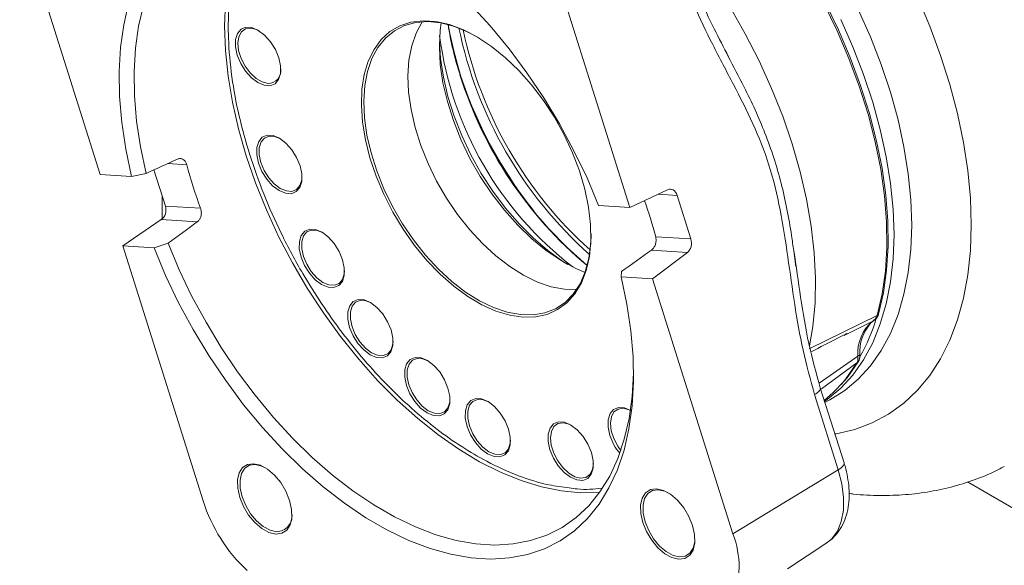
# Model space of a CAD drawing. Header units: inches. Extents: x 0.3 to 33.9, y 0.2 to 21.7.
# Tile 15 of 18: x 27.4 to 30.2, y 16.6 to 18.2. Entities that reach past the tile are written whole.
import ezdxf

# ---------------------------------------------------------------- set-up
doc = ezdxf.new("R2010")
doc.units = ezdxf.units.IN
doc.header["$MEASUREMENT"] = 0

msp = doc.modelspace()

# ---------------------------------------------------------------- linework, layer by layer
at = {"color": 7, "linetype": 'Continuous', "lineweight": 15}
for p, q in [((27.6519, 17.739), (27.4239, 18.4611)), ((28.9246, 18.3675), (29.1526, 17.6455)), ((29.4311, 18.0734), (29.4214, 18.0922)), ((27.7406, 17.7335), (27.7819, 17.7421)), ((27.8366, 17.6495), (27.8042, 17.7522)), ((27.6519, 17.739), (27.7406, 17.7335)), ((29.1526, 17.6455), (29.2592, 17.6959)), ((27.8271, 17.6798), (27.8271, 17.6128)), ((29.2862, 17.6799), (29.3251, 17.5567)), ((27.9362, 17.6433), (27.8366, 17.6495)), ((29.0639, 17.651), (29.1526, 17.6455)), ((27.7157, 17.537), (27.825, 17.6112)), ((27.825, 17.6112), (27.9271, 17.6048)), ((27.8442, 17.5449), (27.8044, 17.5315)), ((29.3251, 17.5567), (29.2255, 17.5629)), ((27.9437, 16.8149), (27.7157, 17.537)), ((27.8044, 17.5315), (27.7157, 17.537)), ((29.2132, 17.5246), (29.3153, 17.5182)), ((29.3153, 17.5182), (29.2164, 17.4434)), ((29.6228, 17.4787), (29.6165, 17.5232)), ((29.1277, 17.449), (29.1289, 17.4648)), ((29.2164, 17.4434), (29.1277, 17.449)), ((29.2164, 17.4434), (29.4444, 16.7214)), ((29.66, 17.2457), (29.853, 17.3402)), ((29.8415, 17.3237), (29.8433, 17.3249)), ((29.8434, 17.3257), (29.851, 17.3328)), ((29.8529, 17.3402), (29.8565, 17.3432)), ((29.7595, 17.2836), (29.7669, 17.2873)), ((29.7984, 17.2245), (29.8042, 17.2286)), ((29.7994, 17.2088), (29.7957, 17.2057)), ((29.7591, 16.9224), (29.6918, 17.1352)), ((29.7428, 16.9032), (29.6756, 17.1158)), ((29.7049, 17.0939), (29.7165, 17.0999)), ((29.7165, 17.0999), (29.7146, 17.099)), ((29.4444, 16.7214), (29.7428, 16.9032)), ((29.599, 16.6224), (29.7104, 16.6966))]:
    msp.add_line(p, q, dxfattribs=at)
at = {"color": 8, "linetype": 'Continuous', "lineweight": 15}
for p, q in [((27.8431, 17.7698), (27.8973, 17.7665)), ((29.2324, 17.6832), (29.2862, 17.6799)), ((29.7669, 17.2873), (29.8408, 17.3241)), ((29.7984, 17.2245), (29.6884, 17.1487)), ((29.7957, 17.2057), (29.6953, 17.1319)), ((30.1087, 16.8688), (30.3577, 16.725))]:
    msp.add_line(p, q, dxfattribs=at)
at = {"color": 7, "linetype": 'Continuous', "lineweight": 15, "flags": 128}
for points in [[(29.4622, 18.5776), (29.5159, 18.5127), (29.567, 18.4444), (29.6152, 18.373), (29.6602, 18.2992), (29.7017, 18.2233), (29.7393, 18.1459), (29.773, 18.0675), (29.8023, 17.9886), (29.8273, 17.9097), (29.8476, 17.8313), (29.8631, 17.754), (29.8738, 17.6783), (29.8795, 17.6046), (29.8803, 17.5335), (29.8761, 17.4655), (29.867, 17.4009), (29.853, 17.3402)], [(29.8565, 17.3432), (29.8705, 17.4038), (29.8797, 17.4683), (29.8838, 17.5363), (29.8831, 17.6074), (29.8773, 17.6809), (29.8667, 17.7566), (29.8511, 17.8338), (29.8309, 17.9121), (29.806, 17.991), (29.7766, 18.0698), (29.743, 18.1482), (29.7054, 18.2256), (29.6639, 18.3014), (29.619, 18.3752), (29.5708, 18.4464), (29.5197, 18.5147), (29.4661, 18.5795)], [(27.7819, 17.7421), (27.7662, 17.817), (27.7552, 17.8904), (27.7492, 17.9618), (27.7481, 18.0306), (27.7519, 18.0965), (27.7607, 18.159), (27.7743, 18.2176), (27.7926, 18.2719), (27.8156, 18.3215), (27.843, 18.3661), (27.8747, 18.4054), (27.9105, 18.4391), (27.9501, 18.467), (27.9932, 18.4888), (28.0395, 18.5044), (28.0887, 18.5138), (28.1405, 18.5168), (28.1945, 18.5135), (28.2503, 18.5037), (28.3075, 18.4877), (28.3658, 18.4656), (28.4247, 18.4374), (28.445, 18.4263)], [(28.1, 18.515), (28.0916, 18.5026), (28.0652, 18.4565), (28.0435, 18.4054), (28.0264, 18.3498), (28.0141, 18.2899), (28.0067, 18.2263), (28.0042, 18.1594), (28.0068, 18.0896), (28.0142, 18.0174), (28.0266, 17.9433), (28.0437, 17.8679), (28.0656, 17.7917)], [(27.7326, 18.2235), (27.7186, 18.1631), (27.7096, 18.0987), (27.7057, 18.0308), (27.7068, 17.9598), (27.7131, 17.8863), (27.7244, 17.8106), (27.7406, 17.7335)], [(29.0639, 17.651), (29.0311, 17.7292), (28.9941, 17.8064), (28.9532, 17.8821), (28.9087, 17.9558), (28.8609, 18.027), (28.8101, 18.0951), (28.7566, 18.1597), (28.7009, 18.2203)], [(28.8495, 17.335), (28.885, 17.3359), (28.9179, 17.3431), (28.9478, 17.3566), (28.9743, 17.3761), (28.9968, 17.4014), (29.015, 17.432), (29.0288, 17.4675), (29.0378, 17.5073), (29.042, 17.5509), (29.0412, 17.5976), (29.0355, 17.6467), (29.025, 17.6974), (29.0099, 17.7489), (28.9902, 17.8006), (28.9665, 17.8515), (28.9389, 17.901), (28.908, 17.9482), (28.8742, 17.9925), (28.8381, 18.0333), (28.8, 18.0697), (28.7608, 18.1014), (28.7208, 18.1279), (28.6808, 18.1487), (28.6414, 18.1635), (28.6031, 18.1721), (28.5665, 18.1744), (28.5322, 18.1703), (28.5007, 18.1599), (28.4725, 18.1434), (28.448, 18.1209), (28.4276, 18.093), (28.4115, 18.0598), (28.4001, 18.0221), (28.3935, 17.9803), (28.3918, 17.9351), (28.395, 17.8871), (28.4031, 17.8372), (28.416, 17.7859), (28.4334, 17.7342), (28.4552, 17.6829), (28.4808, 17.6325), (28.5101, 17.5841), (28.5425, 17.5382), (28.5776, 17.4956), (28.6148, 17.457), (28.6535, 17.4228), (28.6932, 17.3937), (28.7332, 17.37), (28.773, 17.3522), (28.812, 17.3404), (28.8495, 17.335)], [(29.0423, 17.5708), (29.0414, 17.5441), (29.0361, 17.5018), (29.026, 17.4635), (29.0112, 17.4295), (28.9921, 17.4005), (28.9688, 17.3769), (28.9418, 17.3591), (28.9114, 17.3473), (28.8781, 17.3417), (28.8425, 17.3423), (28.8049, 17.3493), (28.7662, 17.3624), (28.7267, 17.3816), (28.6871, 17.4063), (28.648, 17.4364), (28.6101, 17.4714), (28.5738, 17.5107), (28.5397, 17.5537), (28.5084, 17.5998), (28.4802, 17.6482), (28.4558, 17.6983), (28.4353, 17.7493), (28.4192, 17.8004), (28.4076, 17.8508), (28.4008, 17.8998), (28.3988, 17.9466), (28.4017, 17.9906), (28.4095, 18.031), (28.4219, 18.0672), (28.4389, 18.0987), (28.4601, 18.1251), (28.4853, 18.1458), (28.5141, 18.1607), (28.546, 18.1694), (28.5805, 18.1719), (28.6172, 18.1681), (28.6554, 18.158), (28.6946, 18.1418), (28.7206, 18.128)], [(28.5642, 18.1715), (28.5637, 18.1708), (28.5467, 18.1393), (28.5343, 18.103), (28.5265, 18.0626), (28.5236, 18.0187), (28.5256, 17.9719), (28.5324, 17.9229), (28.544, 17.8724), (28.5601, 17.8213), (28.5806, 17.7704), (28.6051, 17.7203), (28.6332, 17.6718), (28.6645, 17.6257), (28.6986, 17.5827), (28.7349, 17.5434), (28.7728, 17.5085), (28.8119, 17.4784), (28.8515, 17.4536), (28.891, 17.4345), (28.9298, 17.4214), (28.9673, 17.4144), (29.0017, 17.4136)], [(28.6177, 18.168), (28.615, 18.1476), (28.6127, 18.1006), (28.6154, 18.0508), (28.623, 17.9989), (28.6354, 17.9455), (28.6525, 17.8915), (28.6739, 17.8376), (28.6995, 17.7845), (28.7288, 17.733), (28.7615, 17.6838), (28.797, 17.6377), (28.8349, 17.5952), (28.8746, 17.557), (28.9156, 17.5236), (28.9574, 17.4954), (28.9993, 17.4729), (29.0254, 17.4618)], [(28.0404, 18.0768), (28.0502, 18.0532), (28.0639, 18.0313), (28.0805, 18.0128), (28.0986, 17.9991), (28.1167, 17.9915), (28.1335, 17.9904), (28.1474, 17.9961), (28.1575, 18.008), (28.1628, 18.0252), (28.1629, 18.0462), (28.1579, 18.0694), (28.1482, 18.093), (28.1344, 18.1149), (28.1178, 18.1334), (28.0997, 18.1471), (28.0816, 18.1547), (28.0649, 18.1558), (28.0509, 18.1501), (28.0409, 18.1382), (28.0356, 18.1211), (28.0354, 18.1), (28.0404, 18.0768)], [(28.1275, 17.9967), (28.1108, 18.0009), (28.0935, 18.011), (28.0769, 18.0264), (28.0625, 18.0457), (28.0513, 18.0674), (28.0442, 18.0897), (28.0419, 18.1109), (28.0445, 18.1291), (28.0518, 18.143), (28.0633, 18.1514), (28.0779, 18.1536), (28.0946, 18.1494), (28.101, 18.1463)], [(28.9767, 17.4843), (28.9627, 17.4931), (28.9203, 17.5237), (28.8787, 17.5593), (28.8385, 17.5995), (28.8003, 17.6438), (28.7645, 17.6915), (28.7316, 17.7421), (28.7021, 17.7949), (28.6762, 17.8492), (28.6545, 17.9044), (28.637, 17.9595), (28.6242, 18.0141), (28.6161, 18.0673), (28.6129, 18.1145)], [(28.1004, 17.771), (28.1102, 17.7475), (28.1239, 17.7256), (28.1405, 17.7071), (28.1586, 17.6934), (28.1768, 17.6858), (28.1935, 17.6847), (28.2075, 17.6904), (28.2175, 17.7023), (28.2228, 17.7194), (28.223, 17.7405), (28.218, 17.7637), (28.2082, 17.7872), (28.1945, 17.8092), (28.1779, 17.8277), (28.1598, 17.8414), (28.1416, 17.849), (28.1249, 17.85), (28.111, 17.8444), (28.1009, 17.8325), (28.0956, 17.8153), (28.0954, 17.7943), (28.1004, 17.771)], [(28.2235, 17.7323), (28.2229, 17.7241), (28.2178, 17.7079), (28.2083, 17.6966), (28.1952, 17.6913), (28.1793, 17.6923), (28.1622, 17.6995), (28.1451, 17.7124), (28.1294, 17.7299), (28.1164, 17.7506), (28.1072, 17.7729), (28.1025, 17.7948), (28.1026, 17.8147), (28.1076, 17.831), (28.1171, 17.8422), (28.1303, 17.8475), (28.1461, 17.8466), (28.161, 17.8406)], [(28.0656, 17.7917), (28.0919, 17.7152), (28.1227, 17.639), (28.1575, 17.5635), (28.1963, 17.4894), (28.2386, 17.4171), (28.2843, 17.3472), (28.333, 17.2801), (28.3843, 17.2162), (28.4379, 17.1562), (28.4935, 17.1003), (28.5506, 17.049), (28.6088, 17.0026), (28.6677, 16.9615), (28.7269, 16.9259), (28.7861, 16.8961), (28.8447, 16.8723), (28.9024, 16.8547), (28.9587, 16.8433), (29.0133, 16.8383), (29.0658, 16.8398), (29.0671, 16.8399)], [(28.221, 17.5052), (28.2307, 17.4816), (28.2445, 17.4597), (28.261, 17.4412), (28.2791, 17.4275), (28.2973, 17.4199), (28.314, 17.4188), (28.328, 17.4245), (28.338, 17.4364), (28.3433, 17.4535), (28.3435, 17.4746), (28.3385, 17.4978), (28.3287, 17.5214), (28.315, 17.5433), (28.2984, 17.5618), (28.2803, 17.5755), (28.2621, 17.5831), (28.2454, 17.5842), (28.2315, 17.5785), (28.2214, 17.5666), (28.2161, 17.5494), (28.216, 17.5284), (28.221, 17.5052)], [(28.344, 17.4664), (28.3434, 17.4582), (28.3383, 17.442), (28.3289, 17.4307), (28.3157, 17.4254), (28.2999, 17.4264), (28.2827, 17.4336), (28.2656, 17.4465), (28.2499, 17.464), (28.2369, 17.4848), (28.2277, 17.507), (28.223, 17.5289), (28.2231, 17.5488), (28.2282, 17.5651), (28.2377, 17.5763), (28.2508, 17.5817), (28.2666, 17.5807), (28.2815, 17.5747)], [(29.1628, 17.183), (29.1626, 17.1763), (29.1588, 17.1104), (29.1501, 17.0479), (29.1365, 16.9894), (29.1181, 16.9351), (29.0952, 16.8854), (29.0677, 16.8408), (29.036, 16.8015), (29.0002, 16.7678), (28.9607, 16.74), (28.9176, 16.7182), (28.8713, 16.7025), (28.822, 16.6931), (28.7702, 16.6901), (28.7163, 16.6935), (28.6605, 16.7032), (28.6032, 16.7192), (28.545, 16.7414), (28.4861, 16.7696), (28.427, 16.8036), (28.368, 16.8432), (28.3097, 16.8881), (28.2525, 16.938), (28.1966, 16.9925), (28.1425, 17.0513), (28.0907, 17.114), (28.0413, 17.1801), (27.9949, 17.2491), (27.9517, 17.3206), (27.912, 17.3941), (27.876, 17.469), (27.8442, 17.5449)], [(27.8044, 17.5315), (27.8372, 17.4533), (27.8742, 17.3761), (27.9151, 17.3003), (27.9596, 17.2266), (28.0075, 17.1555), (28.0583, 17.0874), (28.1117, 17.0228), (28.1674, 16.9622), (28.225, 16.906), (28.284, 16.8545), (28.3441, 16.8083), (28.4048, 16.7674), (28.4657, 16.7324), (28.5263, 16.7033), (28.5864, 16.6805), (28.6454, 16.664), (28.7029, 16.654), (28.7585, 16.6505), (28.8118, 16.6536), (28.8626, 16.6633), (28.9103, 16.6794), (28.9547, 16.7019), (28.9955, 16.7306), (29.0323, 16.7654), (29.065, 16.8059), (29.0932, 16.8518), (29.1169, 16.903), (29.1358, 16.959), (29.1497, 17.0193), (29.1587, 17.0837), (29.1626, 17.1516), (29.1615, 17.2226), (29.1552, 17.2962), (29.1439, 17.3718), (29.1277, 17.449)], [(28.3585, 17.3061), (28.3683, 17.2826), (28.382, 17.2607), (28.3986, 17.2422), (28.4167, 17.2285), (28.4349, 17.2209), (28.4516, 17.2198), (28.4655, 17.2255), (28.4756, 17.2374), (28.4809, 17.2545), (28.4811, 17.2756), (28.4761, 17.2988), (28.4663, 17.3223), (28.4526, 17.3443), (28.436, 17.3628), (28.4179, 17.3764), (28.3997, 17.3841), (28.383, 17.3851), (28.369, 17.3795), (28.359, 17.3676), (28.3537, 17.3504), (28.3535, 17.3294), (28.3585, 17.3061)], [(28.4816, 17.2674), (28.4809, 17.2592), (28.4759, 17.243), (28.4664, 17.2317), (28.4532, 17.2264), (28.4374, 17.2274), (28.4203, 17.2346), (28.4032, 17.2475), (28.3875, 17.265), (28.3745, 17.2857), (28.3653, 17.308), (28.3606, 17.3299), (28.3607, 17.3498), (28.3657, 17.3661), (28.3752, 17.3773), (28.3884, 17.3826), (28.4042, 17.3817), (28.4191, 17.3757)], [(28.5196, 17.1419), (28.5294, 17.1183), (28.5431, 17.0964), (28.5597, 17.0779), (28.5778, 17.0642), (28.596, 17.0566), (28.6127, 17.0555), (28.6267, 17.0612), (28.6367, 17.0731), (28.642, 17.0903), (28.6422, 17.1113), (28.6372, 17.1345), (28.6274, 17.1581), (28.6137, 17.18), (28.5971, 17.1985), (28.579, 17.2122), (28.5608, 17.2198), (28.5441, 17.2209), (28.5301, 17.2152), (28.5201, 17.2033), (28.5148, 17.1862), (28.5146, 17.1651), (28.5196, 17.1419)], [(28.6427, 17.1031), (28.642, 17.0949), (28.637, 17.0787), (28.6275, 17.0675), (28.6144, 17.0621), (28.5985, 17.0631), (28.5814, 17.0703), (28.5643, 17.0832), (28.5486, 17.1008), (28.5356, 17.1215), (28.5264, 17.1437), (28.5217, 17.1657), (28.5218, 17.1856), (28.5268, 17.2018), (28.5363, 17.213), (28.5495, 17.2184), (28.5653, 17.2174), (28.5802, 17.2114)], [(29.7511, 17.1441), (29.7679, 17.1638), (29.7994, 17.2088)], [(29.7574, 17.1524), (29.7283, 17.1214), (29.7031, 17.0996)], [(28.6912, 17.0257), (28.701, 17.0021), (28.7147, 16.9802), (28.7313, 16.9617), (28.7494, 16.948), (28.7676, 16.9404), (28.7843, 16.9393), (28.7982, 16.945), (28.8083, 16.9569), (28.8136, 16.9741), (28.8137, 16.9951), (28.8087, 17.0184), (28.799, 17.0419), (28.7852, 17.0638), (28.7687, 17.0823), (28.7506, 17.096), (28.7324, 17.1036), (28.7157, 17.1047), (28.7017, 17.099), (28.6917, 17.0871), (28.6864, 17.07), (28.6862, 17.0489), (28.6912, 17.0257)], [(28.8143, 16.987), (28.8136, 16.9787), (28.8086, 16.9625), (28.7991, 16.9513), (28.7859, 16.9459), (28.7701, 16.9469), (28.753, 16.9542), (28.7359, 16.967), (28.7202, 16.9846), (28.7072, 17.0053), (28.698, 17.0275), (28.6932, 17.0495), (28.6934, 17.0694), (28.6984, 17.0856), (28.7079, 17.0968), (28.7211, 17.1022), (28.7369, 17.1012), (28.7518, 17.0953)], [(29.1547, 17.0712), (29.1371, 17.0785), (29.1204, 17.0795), (29.1065, 17.0739), (29.0964, 17.062), (29.0911, 17.0448), (29.091, 17.0238), (29.096, 17.0005)], [(29.1264, 16.9574), (29.118, 16.9695), (29.1068, 16.9912), (29.0998, 17.0135), (29.0974, 17.0346), (29.1001, 17.0529), (29.1074, 17.0668), (29.1188, 17.0751), (29.1335, 17.0773)], [(29.1335, 17.0773), (29.1501, 17.0732), (29.154, 17.0714)], [(28.9259, 16.9595), (28.9357, 16.936), (28.9494, 16.914), (28.966, 16.8955), (28.9841, 16.8819), (29.0023, 16.8742), (29.019, 16.8732), (29.033, 16.8788), (29.043, 16.8907), (29.0483, 16.9079), (29.0485, 16.9289), (29.0435, 16.9522), (29.0337, 16.9757), (29.02, 16.9976), (29.0034, 17.0162), (28.9853, 17.0298), (28.9671, 17.0375), (28.9504, 17.0385), (28.9365, 17.0328), (28.9264, 17.021), (28.9211, 17.0038), (28.9209, 16.9827), (28.9259, 16.9595)], [(29.049, 16.9208), (29.0464, 16.9039), (29.0391, 16.89), (29.0277, 16.8816), (29.013, 16.8794), (28.9964, 16.8836), (28.9791, 16.8938), (28.9625, 16.9091), (28.948, 16.9284), (28.9368, 16.9501), (28.9298, 16.9725), (28.9274, 16.9936), (28.9301, 17.0119), (28.9374, 17.0257), (28.9488, 17.0341), (28.9635, 17.0363)], [(28.9635, 17.0363), (28.9801, 17.0322), (28.9865, 17.0291)], [(28.0473, 16.8251), (28.0579, 16.7992), (28.0725, 16.7747), (28.0902, 16.7534), (28.1099, 16.7366), (28.13, 16.7256), (28.1494, 16.7211), (28.1665, 16.7233), (28.1804, 16.7322), (28.19, 16.7471), (28.1947, 16.7671), (28.1942, 16.7907), (28.1884, 16.8163), (28.1779, 16.8422), (28.1633, 16.8667), (28.1455, 16.8881), (28.1259, 16.9048), (28.1058, 16.9158), (28.0864, 16.9203), (28.0692, 16.9181), (28.0554, 16.9092), (28.0458, 16.8943), (28.0411, 16.8743), (28.0416, 16.8507), (28.0473, 16.8251)], [(28.1514, 16.7277), (28.133, 16.732), (28.1138, 16.7425), (28.095, 16.7585), (28.0781, 16.7788), (28.0642, 16.8022), (28.0541, 16.8269), (28.0486, 16.8514), (28.0481, 16.8739), (28.0526, 16.8929), (28.0618, 16.9072), (28.075, 16.9157), (28.0914, 16.9178), (28.1099, 16.9135), (28.1197, 16.9089)], [(29.189, 16.7539), (29.1995, 16.728), (29.2142, 16.7035), (29.2319, 16.6822), (29.2515, 16.6654), (29.2717, 16.6544), (29.291, 16.6499), (29.3082, 16.6522), (29.322, 16.661), (29.3317, 16.676), (29.3364, 16.6959), (29.3358, 16.7195), (29.3301, 16.7451), (29.3195, 16.7711), (29.3049, 16.7955), (29.2872, 16.8169), (29.2676, 16.8336), (29.2474, 16.8446), (29.2281, 16.8492), (29.2109, 16.8469), (29.197, 16.838), (29.1874, 16.8231), (29.1827, 16.8032), (29.1832, 16.7796), (29.189, 16.7539)], [(29.3368, 16.707), (29.3364, 16.7004), (29.3319, 16.6814), (29.3227, 16.6671), (29.3095, 16.6587), (29.2931, 16.6565), (29.2746, 16.6608), (29.2554, 16.6713), (29.2367, 16.6873), (29.2198, 16.7077), (29.2058, 16.731), (29.1957, 16.7558), (29.1903, 16.7802), (29.1897, 16.8028), (29.1942, 16.8218), (29.2034, 16.836), (29.2166, 16.8445), (29.233, 16.8467), (29.2515, 16.8423), (29.2613, 16.8377)]]:
    msp.add_lwpolyline(points, dxfattribs=at)
at = {"color": 8, "linetype": 'Continuous', "lineweight": 15, "flags": 128}
for points in [[(29.2885, 18.4223), (29.3405, 18.3553), (29.3899, 18.2852), (29.4361, 18.2124), (29.4791, 18.1375), (29.5184, 18.0608), (29.5539, 17.9829), (29.5853, 17.9042), (29.6124, 17.8254), (29.635, 17.7468), (29.653, 17.669), (29.6663, 17.5924), (29.6748, 17.5177), (29.6784, 17.4452), (29.6772, 17.3754), (29.671, 17.3087), (29.6617, 17.2536)], [(30.1196, 17.5967), (30.1171, 17.6722), (30.1097, 17.7501), (30.0975, 17.8299), (30.0805, 17.9112), (30.0588, 17.9935), (30.0326, 18.0763), (30.0019, 18.1591), (29.967, 18.2415)], [(29.7995, 18.2065), (29.8341, 18.1288), (29.8644, 18.0505), (29.8905, 17.9721), (29.912, 17.894), (29.9289, 17.8169), (29.9411, 17.7411), (29.9484, 17.6673), (29.9509, 17.5958), (29.9484, 17.5271), (29.9411, 17.4616), (29.9289, 17.3999), (29.912, 17.3423), (29.8905, 17.2891), (29.8644, 17.2408), (29.8341, 17.1976), (29.7995, 17.1597), (29.7611, 17.1276), (29.719, 17.1013), (29.7165, 17.0999)], [(29.7041, 17.0965), (29.7113, 17.1016), (29.7497, 17.1337), (29.7841, 17.1714), (29.8144, 17.2146), (29.8404, 17.2628), (29.8619, 17.3158), (29.8788, 17.3733), (29.8909, 17.4349), (29.8982, 17.5002), (29.9007, 17.5687), (29.8982, 17.6401), (29.8909, 17.7138), (29.8788, 17.7894), (29.8619, 17.8663), (29.8404, 17.9442), (29.8144, 18.0225), (29.7841, 18.1006), (29.7497, 18.1781)], [(29.7331, 17.0046), (29.7371, 17.0053), (29.7896, 17.0176), (29.8391, 17.0362), (29.8854, 17.0609), (29.9281, 17.0916), (29.967, 17.1281), (30.0019, 17.1701), (30.0326, 17.2176), (30.0588, 17.27), (30.0805, 17.3273), (30.0975, 17.3889), (30.1097, 17.4547), (30.1171, 17.524), (30.1196, 17.5967)], [(29.7957, 17.2057), (29.7643, 17.1607), (29.7574, 17.1524)], [(29.7104, 16.6966), (29.7241, 16.708), (29.7402, 16.7296), (29.7514, 16.7569), (29.7573, 16.7889), (29.7579, 16.8247), (29.7529, 16.8632), (29.7428, 16.9032)], [(29.7428, 16.9032), (29.7496, 16.9079), (29.7548, 16.9124), (29.758, 16.9166), (29.7593, 16.9204), (29.7591, 16.9224)]]:
    msp.add_lwpolyline(points, dxfattribs=at)
at = {"color": 7, "linetype": 'Continuous', "lineweight": 15}
for centre, radius, start, end in [((29.5889, 18.3141), 0.9634, 188.9924, 197.7204), ((29.7725, 18.3638), 1.1521, 190.0222, 229.9724), ((29.5942, 18.2609), 0.9892, 187.5389, 232.4558), ((29.8138, 18.3877), 1.1692, 191.5617, 228.4329), ((29.8137, 18.3876), 1.1587, 191.9075, 228.0871), ((28.1276, 18.0329), 0.0362, 269.777, 8.0764), ((29.7724, 18.3654), 1.1539, 197.3756, 230.0384), ((29.9103, 18.4434), 1.3093, 201.963, 218.0316), ((29.3597, 18.1605), 1.5146, 195.0813, 199.9679), ((27.7771, 17.173), 1.5, 15.0662, 19.1493), ((29.9137, 17.2342), 0.1157, 129.0947, 184.8052), ((29.346, 17.4817), 0.526, 330.5038, 343.5519), ((29.9271, 17.2371), 0.1232, 138.5594, 183.9448), ((29.2428, 17.0477), 0.1542, 197.793, 219.4351), ((28.3821, 16.9541), 0.46, 197.6178, 226.9786), ((28.1505, 16.7726), 0.0449, 271.1605, 7.1503), ((29.2123, 16.63), 0.2494, 336.9221, 21.4907)]:
    msp.add_arc(centre, radius, start, end, dxfattribs=at)
for centre, major_axis, ratio, start_param, end_param in [((29.3293, 18.108), (8.3984, 3.7458), 0.032685, 1.730723, 1.741502), ((29.266, 17.6676), (0.0009, 0.03), 0.731811, 5.156607, 6.640137), ((27.8144, 17.6374), (0.0031, 0.0298), 0.7922, 3.729792, 5.213321), ((29.3293, 18.108), (7.8213, 5.5708), 0.042512, 1.720695, 1.731474), ((29.3049, 17.5444), (0.0009, 0.03), 0.731811, 3.673077, 5.156607), ((29.3293, 18.108), (7.8213, 5.5708), 0.042512, 4.656505, 4.667284)]:
    msp.add_ellipse(centre, major_axis=major_axis, ratio=ratio, start_param=start_param, end_param=end_param, dxfattribs=at)
for points, knots in [([(28.0757, 17.7945), (28.065, 17.8312), (28.0433, 17.9059), (28.0233, 18.017), (28.0142, 18.1181), (28.0148, 18.2074), (28.0228, 18.2848), (28.0358, 18.3513), (28.0494, 18.3888), (28.055, 18.4044)], [0, 0, 0, 0, 0.161213, 0.327413, 0.498295, 0.631875, 0.765468, 0.90189, 1, 1, 1, 1]), ([(29.432, 18.0723), (29.4184, 18.0984), (29.3891, 18.1549), (29.3446, 18.2477), (29.3196, 18.3185), (29.3064, 18.356)], [0, 0, 0, 0, 0.288844, 0.622966, 1, 1, 1, 1]), ([(29.6756, 17.1158), (29.664, 17.1574), (29.6409, 17.2405), (29.6186, 17.3723), (29.6, 17.5058), (29.5798, 17.6389), (29.5492, 17.7669), (29.5023, 17.8843), (29.4455, 17.995), (29.3875, 18.1044), (29.3326, 18.2168), (29.3042, 18.2967), (29.2901, 18.3368)], [0, 0, 0, 0, 0.099089, 0.198015, 0.300299, 0.401301, 0.500176, 0.598906, 0.6986, 0.802088, 0.900899, 1, 1, 1, 1]), ([(27.8973, 17.7665), (27.8963, 17.7694), (27.8942, 17.7753), (27.8884, 17.7813), (27.8814, 17.7844), (27.8753, 17.7842), (27.8719, 17.7828), (27.871, 17.7824)], [0, 0, 0, 0, 0.228082, 0.456161, 0.684232, 0.911668, 1, 1, 1, 1]), ([(28.9801, 16.8522), (28.9611, 16.8544), (28.9149, 16.8598), (28.8365, 16.8846), (28.7535, 16.9218), (28.6759, 16.9674), (28.6048, 17.0175), (28.5343, 17.0756), (28.4653, 17.1413), (28.399, 17.2136), (28.3365, 17.2911), (28.2784, 17.3728), (28.2202, 17.4657), (28.1645, 17.5697), (28.1137, 17.6827), (28.0883, 17.7576), (28.0757, 17.7945)], [0, 0, 0, 0, 0.056691, 0.138545, 0.2227, 0.288485, 0.354276, 0.42146, 0.488651, 0.555836, 0.623027, 0.688811, 0.754602, 0.838752, 0.92061, 1, 1, 1, 1]), ([(27.9271, 17.6048), (27.9292, 17.6067), (27.9335, 17.6106), (27.9374, 17.6194), (27.9389, 17.6294), (27.9381, 17.6376), (27.9366, 17.6421), (27.9362, 17.6433)], [0, 0, 0, 0, 0.226375, 0.452725, 0.679719, 0.907566, 1, 1, 1, 1]), ([(29.2255, 17.5629), (29.2261, 17.5597), (29.2273, 17.5533), (29.2257, 17.543), (29.2219, 17.5337), (29.2172, 17.5277), (29.2141, 17.5253), (29.2132, 17.5246)], [0, 0, 0, 0, 0.228082, 0.456161, 0.684232, 0.911668, 1, 1, 1, 1]), ([(29.6919, 17.135), (29.6803, 17.1766), (29.6571, 17.2603), (29.6357, 17.3916), (29.6232, 17.4796), (29.6169, 17.5237)], [0, 0, 0, 0, 0.3311357, 0.6648149, 1, 1, 1, 1]), ([(29.8343, 17.3177), (29.835, 17.3187), (29.8372, 17.3213), (29.8398, 17.3227), (29.8415, 17.3237)], [0, 0, 0, 0, 0.364057, 1, 1, 1, 1]), ([(29.8408, 17.3241), (29.8433, 17.3261), (29.8485, 17.3301), (29.8515, 17.3368), (29.8529, 17.3402)], [0, 0, 0, 0, 0.498106, 1, 1, 1, 1]), ([(29.8467, 17.3286), (29.8472, 17.3289), (29.848, 17.3295), (29.849, 17.3304), (29.8499, 17.3313), (29.851, 17.3324), (29.8522, 17.3339), (29.8533, 17.3355), (29.8542, 17.3373), (29.855, 17.3388), (29.8555, 17.3401), (29.856, 17.3414), (29.8563, 17.3425), (29.8565, 17.3432)], [0, 0, 0, 0, 0.116189, 0.1744, 0.232388, 0.350011, 0.456674, 0.563337, 0.671107, 0.780339, 0.835052, 0.88958, 1, 1, 1, 1]), ([(29.6656, 17.2369), (29.6911, 17.2502), (29.7247, 17.2678), (29.7583, 17.2843), (29.7665, 17.2882), (29.7681, 17.2888), (29.768, 17.2888), (29.768, 17.2888)], [0, 0, 0, 0, 0.699312, 0.923683, 0.981933, 0.998671, 1, 1, 1, 1]), ([(29.7957, 17.2057), (29.7968, 17.2084), (29.7989, 17.2136), (29.7986, 17.2209), (29.7984, 17.2245)], [0, 0, 0, 0, 0.501901, 1, 1, 1, 1]), ([(29.7993, 17.2089), (29.7997, 17.2095), (29.8002, 17.2104), (29.8009, 17.2117), (29.8014, 17.213), (29.8021, 17.2148), (29.8027, 17.2169), (29.8032, 17.219), (29.8036, 17.2213), (29.8039, 17.2232), (29.804, 17.2249), (29.8041, 17.2265), (29.8041, 17.2278), (29.8042, 17.2286)], [0, 0, 0, 0, 0.116144, 0.174332, 0.232299, 0.349876, 0.456561, 0.563246, 0.671039, 0.780294, 0.835018, 0.889558, 1, 1, 1, 1]), ([(29.7088, 16.6963), (29.7109, 16.6975), (29.7216, 16.7033), (29.7366, 16.7188), (29.753, 16.7418), (29.7645, 16.7681), (29.7716, 16.7971), (29.7743, 16.8278), (29.773, 16.8589), (29.7679, 16.89), (29.7629, 16.9112), (29.7592, 16.922), (29.759, 16.9224)], [0, 0, 0, 0, 0.032132, 0.1559028, 0.2728283, 0.3938018, 0.5179764, 0.642409, 0.7636271, 0.8786148, 0.9949683, 1, 1, 1, 1]), ([(29.7733, 16.8363), (29.7776, 16.8357), (29.8068, 16.8314), (29.8602, 16.8297), (29.9328, 16.8316), (30.0031, 16.8405), (30.0708, 16.8553), (30.1353, 16.8765), (30.1828, 16.8958), (30.2075, 16.9097), (30.2129, 16.9127)], [0, 0, 0, 0, 0.02837, 0.191239, 0.350768, 0.506981, 0.660151, 0.810728, 0.95928, 1, 1, 1, 1])]:
    msp.add_open_spline(points, degree=3, knots=knots, dxfattribs=at)
at = {"color": 8, "linetype": 'Continuous', "lineweight": 15}
for points, knots in [([(29.6165, 17.5232), (29.6145, 17.5375), (29.6057, 17.6019), (29.5836, 17.7153), (29.5382, 17.8564), (29.4837, 17.9733), (29.4463, 18.0445), (29.4311, 18.0734)], [0, 0, 0, 0, 0.073162, 0.328178, 0.581981, 0.830701, 1, 1, 1, 1]), ([(29.6756, 17.1158), (29.68, 17.1189), (29.6889, 17.1251), (29.6934, 17.1318), (29.6915, 17.1342), (29.6911, 17.1347)], [0, 0, 0, 0, 0.4349965, 0.8699929, 1, 1, 1, 1]), ([(29.0734, 16.8506), (29.0504, 16.8485), (29.0204, 16.8456), (28.9877, 16.8509), (28.9801, 16.8522)], [0, 0, 0, 0, 0.764371, 1, 1, 1, 1])]:
    msp.add_open_spline(points, degree=3, knots=knots, dxfattribs=at)

doc.saveas('drawing.dxf')
